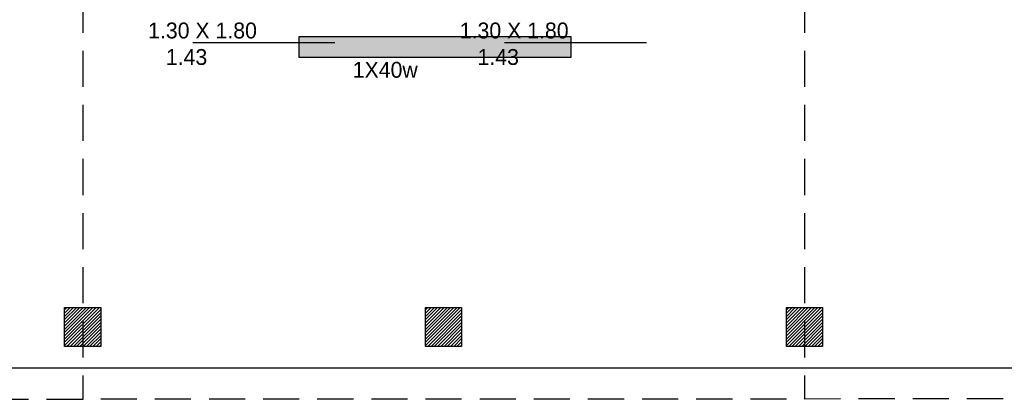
# Model space of a CAD drawing. Header units: millimetres. Extents: x 2426 to 2846, y 395 to 617.
# Tile 46 of 58: x 2665.59 to 2672.41, y 488.36 to 491. Entities that reach past the tile are written whole.
import ezdxf

# ---------------------------------------------------------------- set-up
doc = ezdxf.new("R2010")
doc.units = ezdxf.units.MM
for name, pattern in [('ACAD_ISO04W100', [30, 24, -3, 0, -3]), ('DASHED2', [0.375, 0.25, -0.125]), ('HIDDEN', [0.375, 0.25, -0.125])]:
    doc.linetypes.add(name, pattern=pattern)
doc.layers.add('Cotas', color=3, linetype='Continuous')
doc.layers.add('PAREDE', color=6, linetype='Continuous')

msp = doc.modelspace()

# ---------------------------------------------------------------- hatches: boundary and pattern name
h = msp.add_hatch()
h.set_pattern_fill('ANSI31', color=1, scale=0.005, angle=-180)
h.set_pattern_definition([(225, (234.561711, -0.150762), (0.01122532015, -0.01122532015), [])])
h.paths.add_polyline_path([(2665.9051, 488.7338), (2666.1551, 488.7338), (2666.1551, 489.0038), (2665.9051, 489.0038)])
h = msp.add_hatch()
h.set_pattern_fill('ANSI31', color=1, scale=0.005, angle=-180)
h.set_pattern_definition([(225, (237.061711, -0.150762), (0.01122532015, -0.01122532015), [])])
h.paths.add_polyline_path([(2668.4051, 488.7338), (2668.6551, 488.7338), (2668.6551, 489.0038), (2668.4051, 489.0038)])
h = msp.add_hatch()
h.set_pattern_fill('ANSI31', color=1, scale=0.005, angle=-180)
h.set_pattern_definition([(225, (239.561711, -0.150762), (0.01122532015, -0.01122532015), [])])
h.paths.add_polyline_path([(2670.9051, 488.7338), (2671.1551, 488.7338), (2671.1551, 489.0038), (2670.9051, 489.0038)])
at = {"layer": 'PAREDE', "linetype": 'ACAD_ISO04W100', "transparency": 33554687}
h = msp.add_hatch(color=3, dxfattribs=at)
h.dxf.hatch_style = 1
h.paths.add_polyline_path([(2669.4118, 490.882), (2667.5298, 490.882), (2667.5298, 490.7374), (2669.4118, 490.7374)])

# ---------------------------------------------------------------- linework, layer by layer
at = {"color": 1}
for p, q in [((2666.7926, 490.8406), (2667.7772, 490.8406)), ((2668.9515, 490.8406), (2669.9361, 490.8406))]:
    msp.add_line(p, q, dxfattribs=at)
at = {"color": 4}
msp.add_line((2701.28, 488.5838), (2658.1301, 488.5838), dxfattribs=at)
at = {"color": 5}
for points in [[(2666.1551, 489.0038), (2666.1551, 488.7338), (2665.9051, 488.7338), (2665.9051, 489.0038)], [(2668.6551, 489.0038), (2668.6551, 488.7338), (2668.4051, 488.7338), (2668.4051, 489.0038)], [(2671.1551, 489.0038), (2671.1551, 488.7338), (2670.9051, 488.7338), (2670.9051, 489.0038)]]:
    msp.add_lwpolyline(points, close=True, dxfattribs=at)
at = {"layer": 'Cotas', "color": 1, "linetype": 'DASHED2'}
for p, q in [((2666.0301, 498.2838), (2666.0301, 488.3678)), ((2671.0301, 498.2838), (2671.0301, 488.3701))]:
    msp.add_line(p, q, dxfattribs=at)
at = {"layer": 'Cotas', "color": 2, "linetype": 'HIDDEN'}
msp.add_lwpolyline([(2651.0301, 499.4111), (2701.28, 499.4338), (2701.28, 488.3838), (2651.0301, 488.3611)], close=True, dxfattribs=at)
at = {"layer": 'Cotas', "linetype": 'ACAD_ISO04W100'}
msp.add_lwpolyline([(2667.5298, 490.882), (2669.4118, 490.882), (2669.4118, 490.7374), (2667.5298, 490.7374)], close=True, dxfattribs=at)

# ---------------------------------------------------------------- texts
at = {"char_height": 0.110188, "attachment_point": 1}
for s, insert in [('\\A1;{\\fZurich Cn BT|b0|i0|c0|p34;\\C2;     1.30 X 1.80\\P        1.43}', (2666.2785, 490.9796)), ('\\A1;{\\fZurich Cn BT|b0|i0|c0|p34;\\C2;     1.30 X 1.80\\P        1.43}', (2668.4374, 490.9796)), ('\\A1;{\\fZurich Cn BT|b0|i0|c0|p34;\\C2;     1X40w        }', (2667.6959, 490.7071))]:
    msp.add_mtext_dynamic_manual_height_columns(s, width=1.992867, gutter_width=1, heights=[0], dxfattribs=dict(at, insert=insert))

doc.saveas('drawing.dxf')
